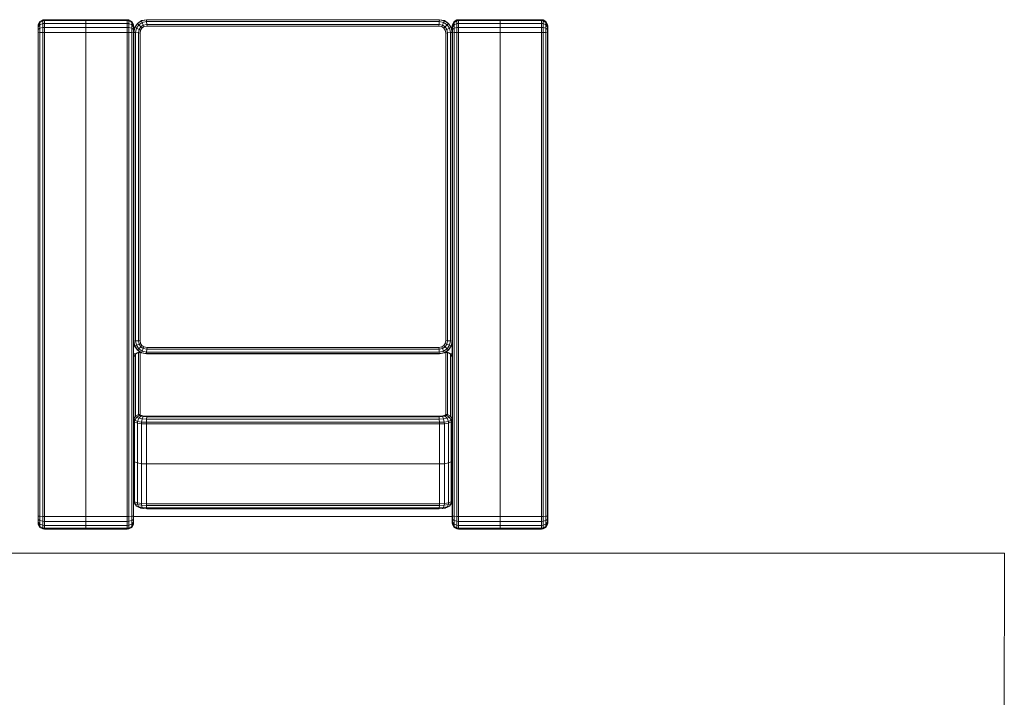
# Model space of a CAD drawing. Header units: millimetres. Extents: x 25471 to 48943, y 4737 to 38988.
# Tile 5 of 117: x 28505 to 30050, y 29290 to 30354. Entities that reach past the tile are written whole.
import ezdxf

# ---------------------------------------------------------------- set-up
doc = ezdxf.new("R2010")
doc.units = ezdxf.units.MM
for name, color, linetype, lineweight in [('A-GENM-____-MCUT', 13, 'Continuous', 50), ('A-GENM-____-OTLN', 13, 'Continuous', 20), ('I-FURN-____-OTLN', 30, 'Continuous', 20)]:
    doc.layers.add(name, color=color, linetype=linetype, lineweight=lineweight)

# ---------------------------------------------------------------- blocks, each defined once
blk = doc.blocks.new('Прямая форма - V line-609748-В_Этаж 01_Водопровод')
at = {"layer": 'I-FURN-____-OTLN', "color": 9}
for p, q in [((-1397.1, 697.1), (-1399.7, 692.6)), ((-1395.7, 697.1), (-1398.2, 692.6)), ((-1392.6, 699.7), (-1397.1, 697.1)), ((-1395.7, 697.1), (-1397.1, 697.1)), ((-1391.5, 699.7), (-1395.7, 697.1)), ((-1392, 697.1), (-1395.7, 697.1)), ((-1392, 697.1), (-1393.9, 692.6)), ((-1390, 700), (-1392.6, 699.7)), ((-1390, 700), (-1392.6, 699.7)), ((-1391.5, 699.7), (-1392.6, 699.7)), ((-1388.8, 699.7), (-1392, 697.1)), ((-1386.5, 697.1), (-1392, 697.1)), ((-1389.1, 700), (-1391.5, 699.7)), ((-1389.1, 700), (-1391.5, 699.7)), ((-1388.8, 699.7), (-1391.5, 699.7)), ((-1389.1, 700), (-1390, 700)), ((-1390, 700), (-1389.1, 700)), ((-1386.9, 700), (-1389.1, 700)), ((-1389.1, 700), (-1386.9, 700)), ((-1386.9, 700), (-1388.8, 699.7)), ((-1384.8, 699.7), (-1388.8, 699.7)), ((-1386.5, 697.1), (-1387.5, 692.6)), ((-1383.8, 700), (-1386.9, 700)), ((-1386.9, 700), (-1383.8, 700)), ((-1384.8, 699.7), (-1386.5, 697.1)), ((-1379.7, 697.1), (-1386.5, 697.1)), ((-1383.8, 700), (-1384.8, 699.7)), ((-1379.3, 699.7), (-1384.8, 699.7)), ((-1379, 700), (-1383.8, 700)), ((-1379.7, 697.1), (-1380, 692.6)), ((-1379.3, 699.7), (-1379.7, 697.1)), ((-620.3, 697.1), (-1379.7, 697.1)), ((-1379, 700), (-1379.3, 699.7)), ((-620.7, 699.7), (-1379.3, 699.7)), ((-621, 700), (-1379, 700)), ((-616.2, 700), (-621, 700)), ((-621, 700), (-620.7, 699.7)), ((-615.2, 699.7), (-620.7, 699.7)), ((-620.7, 699.7), (-620.3, 697.1)), ((-613.5, 697.1), (-620.3, 697.1)), ((-620.3, 697.1), (-620, 692.6)), ((-616.2, 700), (-613.1, 700)), ((-613.1, 700), (-616.2, 700)), ((-616.2, 700), (-615.2, 699.7)), ((-611.2, 699.7), (-615.2, 699.7)), ((-615.2, 699.7), (-613.5, 697.1)), ((-608, 697.1), (-613.5, 697.1)), ((-613.5, 697.1), (-612.5, 692.6)), ((-613.1, 700), (-610.9, 700)), ((-610.9, 700), (-613.1, 700)), ((-613.1, 700), (-611.2, 699.7)), ((-608.5, 699.7), (-611.2, 699.7)), ((-611.2, 699.7), (-608, 697.1)), ((-610.9, 700), (-608.5, 699.7)), ((-610.9, 700), (-610, 700)), ((-610, 700), (-610.9, 700)), ((-610.9, 700), (-608.5, 699.7)), ((-610, 700), (-607.4, 699.7)), ((-610, 700), (-607.4, 699.7)), ((-607.4, 699.7), (-608.5, 699.7)), ((-608.5, 699.7), (-604.3, 697.1)), ((-604.3, 697.1), (-608, 697.1)), ((-608, 697.1), (-606.1, 692.6)), ((-607.4, 699.7), (-602.9, 697.1)), ((-602.9, 697.1), (-604.3, 697.1)), ((-604.3, 697.1), (-601.8, 692.6)), ((-602.9, 697.1), (-600.3, 692.6)), ((-1399.7, 692.6), (-1400, 690)), ((-1398.5, 690), (-1400, 690)), ((-1400, 690), (-1400, 625)), ((-1398.2, 692.6), (-1399.7, 692.6)), ((-1398.2, 692.6), (-1398.5, 690)), ((-1394.1, 690), (-1398.5, 690)), ((-1398.5, 690), (-1398.5, 625)), ((-1393.9, 692.6), (-1398.2, 692.6)), ((-1393.9, 692.6), (-1394.1, 690)), ((-1387.7, 690), (-1394.1, 690)), ((-1394.1, 690), (-1394.1, 625)), ((-1387.5, 692.6), (-1393.9, 692.6)), ((-1387.5, 692.6), (-1387.7, 690)), ((-1380, 690), (-1387.7, 690)), ((-1387.7, 690), (-1387.7, 625)), ((-1380, 692.6), (-1387.5, 692.6)), ((-620, 692.6), (-1380, 692.6)), ((-1380, 692.6), (-1380, 690)), ((-620, 690), (-1380, 690)), ((-1380, 690), (-1380, 625)), ((-612.5, 692.6), (-620, 692.6)), ((-620, 692.6), (-620, 690)), ((-612.3, 690), (-620, 690)), ((-620, 690), (-620, 625)), ((-606.1, 692.6), (-612.5, 692.6)), ((-612.5, 692.6), (-612.3, 690)), ((-605.9, 690), (-612.3, 690)), ((-612.3, 690), (-612.3, 625)), ((-601.8, 692.6), (-606.1, 692.6)), ((-606.1, 692.6), (-605.9, 690)), ((-601.5, 690), (-605.9, 690)), ((-605.9, 690), (-605.9, 625)), ((-600.3, 692.6), (-601.8, 692.6)), ((-601.8, 692.6), (-601.5, 690)), ((-600, 690), (-601.5, 690)), ((-601.5, 690), (-601.5, 625)), ((-600.3, 692.6), (-600, 690)), ((-600, 690), (-600, 625)), ((-1400, 625), (-1398.5, 625)), ((-1400, 560), (-1400, 625)), ((-1398.5, 625), (-1400, 625)), ((-1398.5, 625), (-1394.1, 625)), ((-1398.5, 560), (-1398.5, 625)), ((-1394.1, 625), (-1398.5, 625)), ((-1394.1, 625), (-1387.7, 625)), ((-1394.1, 560), (-1394.1, 625)), ((-1387.7, 625), (-1394.1, 625)), ((-1387.7, 625), (-1380, 625)), ((-1387.7, 560), (-1387.7, 625)), ((-1380, 625), (-1387.7, 625)), ((-1380, 625), (-620, 625)), ((-1380, 560), (-1380, 625)), ((-620, 625), (-1380, 625)), ((-620, 625), (-612.3, 625)), ((-620, 560), (-620, 625)), ((-612.3, 625), (-620, 625)), ((-612.3, 625), (-605.9, 625)), ((-612.3, 560), (-612.3, 625)), ((-605.9, 625), (-612.3, 625)), ((-605.9, 625), (-601.5, 625)), ((-605.9, 560), (-605.9, 625)), ((-601.5, 625), (-605.9, 625)), ((-601.5, 625), (-600, 625)), ((-601.5, 560), (-601.5, 625)), ((-600, 625), (-601.5, 625)), ((-600, 560), (-600, 625)), ((-1400, 560), (-1398.5, 560)), ((-1399.7, 557.4), (-1400, 560)), ((-1399.7, 557.4), (-1398.2, 557.4)), ((-1397.1, 552.9), (-1399.7, 557.4)), ((-1398.5, 560), (-1394.1, 560)), ((-1398.2, 557.4), (-1398.5, 560)), ((-1398.2, 557.4), (-1393.9, 557.4)), ((-1395.7, 552.9), (-1398.2, 557.4)), ((-1394.1, 560), (-1387.7, 560)), ((-1393.9, 557.4), (-1394.1, 560)), ((-1393.9, 557.4), (-1387.5, 557.4)), ((-1392, 552.9), (-1393.9, 557.4)), ((-1387.7, 560), (-1380, 560)), ((-1387.5, 557.4), (-1387.7, 560)), ((-1387.5, 557.4), (-1380, 557.4)), ((-1386.5, 552.9), (-1387.5, 557.4)), ((-1380, 560), (-620, 560)), ((-1380, 557.4), (-1380, 560)), ((-1380, 557.4), (-620, 557.4)), ((-1379.7, 552.9), (-1380, 557.4)), ((-620.3, 552.9), (-620, 557.4)), ((-620, 560), (-612.3, 560)), ((-620, 557.4), (-620, 560)), ((-620, 557.4), (-612.5, 557.4)), ((-613.5, 552.9), (-612.5, 557.4)), ((-612.5, 557.4), (-612.3, 560)), ((-612.5, 557.4), (-606.1, 557.4)), ((-612.3, 560), (-605.9, 560)), ((-608, 552.9), (-606.1, 557.4)), ((-606.1, 557.4), (-605.9, 560)), ((-606.1, 557.4), (-601.8, 557.4)), ((-605.9, 560), (-601.5, 560)), ((-604.3, 552.9), (-601.8, 557.4)), ((-602.9, 552.9), (-600.3, 557.4)), ((-601.8, 557.4), (-601.5, 560)), ((-601.8, 557.4), (-600.3, 557.4)), ((-601.5, 560), (-600, 560)), ((-600.3, 557.4), (-600, 560)), ((-1397.1, 552.9), (-1395.7, 552.9)), ((-1392.6, 550.3), (-1397.1, 552.9)), ((-1395.7, 552.9), (-1392, 552.9)), ((-1391.5, 550.3), (-1395.7, 552.9)), ((-1392.6, 550.3), (-1391.5, 550.3)), ((-1390, 550), (-1392.6, 550.3)), ((-1390, 550), (-1392.6, 550.3)), ((-1392, 552.9), (-1386.5, 552.9)), ((-1388.8, 550.3), (-1392, 552.9)), ((-1391.5, 550.3), (-1388.8, 550.3)), ((-1389.1, 550), (-1391.5, 550.3)), ((-1389.1, 550), (-1391.5, 550.3)), ((-1389.1, 550), (-1390, 550)), ((-1390, 550), (-1389.1, 550)), ((-1386.9, 550), (-1389.1, 550)), ((-1389.1, 550), (-1386.9, 550)), ((-1388.8, 550.3), (-1384.8, 550.3)), ((-1386.9, 550), (-1388.8, 550.3)), ((-1383.8, 550), (-1386.9, 550)), ((-1386.9, 550), (-1383.8, 550)), ((-1386.5, 552.9), (-1379.7, 552.9)), ((-1384.8, 550.3), (-1386.5, 552.9)), ((-1384.8, 550.3), (-1379.3, 550.3)), ((-1383.8, 550), (-1384.8, 550.3)), ((-1383.8, 550), (-1379, 550)), ((-1380, 50), (-1380, 550)), ((-1379.7, 552.9), (-620.3, 552.9)), ((-1379.3, 550.3), (-1379.7, 552.9)), ((-1379.3, 550.3), (-620.7, 550.3)), ((-1379, 550), (-1379.3, 550.3)), ((-1379, 550), (-1355.2, 550)), ((-1366.8, 538.8), (-1365.1, 542)), ((-1365.7, 541.5), (-1366.8, 538.8)), ((-1365.1, 542), (-1366.1, 536.5)), ((-1365.7, 541.5), (-1363.7, 545.7)), ((-1365.7, 540.8), (-1365.7, 541.5)), ((-1363.7, 545.7), (-1365.1, 542)), ((-1365.1, 542), (-1361.3, 543.9)), ((-1363.7, 545.7), (-1359.6, 548.2)), ((-1361.9, 547.1), (-1363.7, 545.7)), ((-1361.3, 543.9), (-1362.4, 537.5)), ((-1361.9, 547.1), (-1357.7, 549.7)), ((-1359.6, 548.2), (-1361.3, 543.9)), ((-1361.3, 543.9), (-1358.8, 544.1)), ((-1358.8, 544.1), (-1359.9, 537.7)), ((-1357.7, 549.7), (-1359.6, 548.2)), ((-1359.6, 548.2), (-1357.1, 548.5)), ((-1357.1, 548.5), (-1358.8, 544.1)), ((-1358.8, 544.1), (-1296, 544.1)), ((-1357.7, 549.7), (-1355.2, 550)), ((-1355.2, 550), (-1357.1, 548.5)), ((-1357.1, 548.5), (-1294.4, 548.5)), ((-1355.2, 550), (-1292.4, 550)), ((-1297.2, 537.7), (-1296, 544.1)), ((-1296, 544.1), (-1297.2, 537.7)), ((-1296, 544.1), (-1294.4, 548.5)), ((-1294.4, 548.5), (-1296, 544.1)), ((-1233.3, 544.1), (-1296, 544.1)), ((-1294.4, 548.5), (-1292.4, 550)), ((-1292.4, 550), (-1294.4, 548.5)), ((-1231.6, 548.5), (-1294.4, 548.5)), ((-1229.6, 550), (-1292.4, 550)), ((-1234.4, 537.7), (-1233.3, 544.1)), ((-1233.3, 544.1), (-1231.6, 548.5)), ((-1230.7, 543.9), (-1233.3, 544.1)), ((-1231.8, 537.5), (-1230.7, 543.9)), ((-1231.6, 548.5), (-1229.6, 550)), ((-1229, 548.2), (-1231.6, 548.5)), ((-1230.7, 543.9), (-1229, 548.2)), ((-1225.9, 542), (-1230.7, 543.9)), ((-1229.6, 550), (-1178, 550)), ((-1227.1, 549.7), (-1229.6, 550)), ((-1229, 548.2), (-1227.1, 549.7)), ((-1224.4, 545.7), (-1229, 548.2)), ((-1227.1, 549.7), (-1129.4, 549.7)), ((-1222.7, 547.1), (-1227.1, 549.7)), ((-1226.8, 536.5), (-1225.9, 542)), ((-1225.9, 542), (-1224.4, 545.7)), ((-1222.5, 538.8), (-1225.9, 542)), ((-1224.4, 545.7), (-1222.7, 547.1)), ((-1221.5, 541.5), (-1224.4, 545.7)), ((-1222.7, 547.1), (-1125.1, 547.1)), ((-1220.1, 542.6), (-1222.7, 547.1)), ((-1222.5, 538.8), (-1221.5, 541.5)), ((-1221.5, 541.5), (-1220.1, 542.6)), ((-1220.9, 539.1), (-1221.5, 541.5)), ((-1220.1, 542.6), (-1122.7, 542.6)), ((-1219.7, 540), (-1220.1, 542.6)), ((-1178, 550), (-621, 550)), ((-1129.4, 549.7), (-1131.9, 550)), ((-1125.1, 547.1), (-1129.4, 549.7)), ((-1125.1, 547.1), (-1123.4, 545.7)), ((-1122.7, 542.6), (-1125.1, 547.1)), ((-1124.7, 550), (-1124.7, 546.8)), ((-1121.3, 541.5), (-1123.4, 545.7)), ((-1123.2, 537.7), (-1118.9, 544.1)), ((-1122.9, 537.5), (-1118.6, 543.9)), ((-1122.7, 542.6), (-1121.3, 541.5)), ((-1122.5, 540), (-1122.7, 542.6)), ((-1121.3, 541.5), (-1121.1, 540.9)), ((-1121.3, 540.5), (-1121.3, 541.5)), ((-1120.5, 536.5), (-1116.8, 542)), ((-1118.9, 544.1), (-1112.4, 548.5)), ((-1118.6, 543.9), (-1118.9, 544.1)), ((-1118.6, 543.9), (-1112.3, 548.2)), ((-1116.8, 542), (-1118.6, 543.9)), ((-1116.8, 542), (-1111.2, 545.7)), ((-1113.5, 538.8), (-1116.8, 542)), ((-1113.5, 538.8), (-1109.5, 541.5)), ((-1112.4, 548.5), (-1104.7, 550)), ((-1112.3, 548.2), (-1112.4, 548.5)), ((-1112.3, 548.2), (-1104.7, 549.7)), ((-1111.2, 545.7), (-1112.3, 548.2)), ((-1111.2, 545.7), (-1104.4, 547.1)), ((-1109.5, 541.5), (-1111.2, 545.7)), ((-1109.5, 541.5), (-1104, 542.6)), ((-1108.5, 539.1), (-1109.5, 541.5)), ((-1104.7, 549.7), (-1104.7, 550)), ((-1104.7, 549.7), (-620, 549.7)), ((-1104.4, 547.1), (-1104.7, 549.7)), ((-1104.4, 547.1), (-620.3, 547.1)), ((-1104, 542.6), (-1104.4, 547.1)), ((-1104, 542.6), (-620.7, 542.6)), ((-1103.8, 540), (-1104, 542.6)), ((-621, 550), (-620.7, 550.3)), ((-621, 550), (-616.2, 550)), ((-621, 540), (-620.7, 542.6)), ((-620.7, 550.3), (-620.3, 552.9)), ((-620.7, 550.3), (-615.2, 550.3)), ((-620.7, 542.6), (-620.3, 547.1)), ((-620.7, 542.6), (-615.2, 541.5)), ((-620.3, 552.9), (-613.5, 552.9)), ((-620.3, 547.1), (-620, 549.7)), ((-620.3, 547.1), (-613.5, 545.7)), ((-620, 550), (-612.3, 548.5)), ((-620, 549.7), (-620, 550)), ((-620, 549.7), (-612.5, 548.2)), ((-616.2, 550), (-615.2, 550.3)), ((-616.2, 550), (-613.1, 550)), ((-613.1, 550), (-616.2, 550)), ((-616.2, 539.1), (-615.2, 541.5)), ((-615.2, 550.3), (-613.5, 552.9)), ((-615.2, 550.3), (-611.2, 550.3)), ((-615.2, 541.5), (-613.5, 545.7)), ((-615.2, 541.5), (-611.2, 538.8)), ((-613.5, 552.9), (-608, 552.9)), ((-613.5, 545.7), (-612.5, 548.2)), ((-613.5, 545.7), (-608, 542)), ((-613.1, 550), (-611.2, 550.3)), ((-613.1, 550), (-610.9, 550)), ((-610.9, 550), (-613.1, 550)), ((-612.5, 548.2), (-612.3, 548.5)), ((-612.5, 548.2), (-606.1, 543.9)), ((-612.3, 548.5), (-605.9, 544.1)), ((-611.2, 550.3), (-608, 552.9)), ((-611.2, 550.3), (-608.5, 550.3)), ((-611.2, 538.8), (-608, 542)), ((-610.9, 550), (-608.5, 550.3)), ((-610.9, 550), (-608.5, 550.3)), ((-610.9, 550), (-610, 550)), ((-610, 550), (-610.9, 550)), ((-610, 550), (-607.4, 550.3)), ((-610, 550), (-607.4, 550.3)), ((-608.5, 550.3), (-604.3, 552.9)), ((-608.5, 550.3), (-607.4, 550.3)), ((-608, 552.9), (-604.3, 552.9)), ((-608, 542), (-606.1, 543.9)), ((-608, 542), (-604.3, 536.5)), ((-607.4, 550.3), (-602.9, 552.9)), ((-606.1, 543.9), (-605.9, 544.1)), ((-606.1, 543.9), (-601.8, 537.5)), ((-605.9, 544.1), (-601.5, 537.7)), ((-604.3, 552.9), (-602.9, 552.9)), ((-1367.5, 534.8), (-1367.8, 529.3)), ((-1367.8, 529.3), (-1366.4, 529.7)), ((-1367.8, 529.3), (-1367.8, 70.7)), ((-1366.8, 538.8), (-1367.5, 534.8)), ((-1367.5, 534.8), (-1366.1, 536.5)), ((-1366.1, 536.5), (-1366.4, 529.7)), ((-1366.4, 529.7), (-1362.8, 530)), ((-1366.4, 529.7), (-1366.4, 70.3)), ((-1366.1, 536.5), (-1362.4, 537.5)), ((-1362.4, 537.5), (-1362.8, 530)), ((-1362.8, 530), (-1360.3, 530)), ((-1362.8, 530), (-1362.8, 70)), ((-1362.4, 537.5), (-1359.9, 537.7)), ((-1359.9, 537.7), (-1360.3, 530)), ((-1360.3, 530), (-1297.6, 530)), ((-1360.3, 530), (-1360.3, 70)), ((-1359.9, 537.7), (-1297.2, 537.7)), ((-1297.6, 530), (-1297.2, 537.7)), ((-1297.2, 537.7), (-1297.6, 530)), ((-1297.6, 70), (-1297.6, 530)), ((-1234.8, 530), (-1297.6, 530)), ((-1297.6, 530), (-1297.6, 70)), ((-1234.4, 537.7), (-1297.2, 537.7)), ((-1234.8, 530), (-1234.4, 537.7)), ((-1234.8, 70), (-1234.8, 530)), ((-1232.2, 530), (-1234.8, 530)), ((-1231.8, 537.5), (-1234.4, 537.7)), ((-1232.2, 530), (-1231.8, 537.5)), ((-1232.2, 70), (-1232.2, 530)), ((-1227.2, 529.7), (-1232.2, 530)), ((-1226.8, 536.5), (-1231.8, 537.5)), ((-1227.2, 529.7), (-1226.8, 536.5)), ((-1227.2, 70.3), (-1227.2, 529.7)), ((-1223.5, 529.3), (-1227.2, 529.7)), ((-1223.2, 534.8), (-1226.8, 536.5)), ((-1223.5, 529.3), (-1223.2, 534.8)), ((-1223.5, 70.7), (-1223.5, 529.3)), ((-1222.5, 529), (-1223.5, 529.3)), ((-1223.2, 534.8), (-1222.5, 538.8)), ((-1222.3, 533.8), (-1223.2, 534.8)), ((-1221.7, 536.9), (-1222.5, 538.8)), ((-1222.5, 529), (-1222.3, 533.8)), ((-1222.5, 71), (-1222.5, 529)), ((-1222.3, 533.8), (-1221.7, 536.9)), ((-1221.7, 536.9), (-1220.9, 539.1)), ((-1220.9, 539.1), (-1219.7, 540)), ((-1219.7, 540), (-1122.5, 540)), ((-1124.7, 530), (-1123.2, 537.7)), ((-1124.7, 70), (-1124.7, 530)), ((-1124.4, 530), (-1124.7, 530)), ((-1124.4, 530), (-1122.9, 537.5)), ((-1124.4, 70), (-1124.4, 530)), ((-1121.8, 529.7), (-1124.4, 530)), ((-1122.9, 537.5), (-1123.2, 537.7)), ((-1120.5, 536.5), (-1122.9, 537.5)), ((-1121.8, 529.7), (-1120.5, 536.5)), ((-1121.8, 70.3), (-1121.8, 529.7)), ((-1117.3, 529.3), (-1121.8, 529.7)), ((-1116.2, 534.8), (-1120.5, 536.5)), ((-1117.3, 529.3), (-1116.2, 534.8)), ((-1117.3, 70.7), (-1117.3, 529.3)), ((-1114.7, 529), (-1117.3, 529.3)), ((-1116.2, 534.8), (-1113.5, 538.8)), ((-1113.8, 533.8), (-1116.2, 534.8)), ((-1114.7, 529), (-1113.8, 533.8)), ((-1114.7, 71), (-1114.7, 529)), ((-1113.8, 533.8), (-1111.7, 536.9)), ((-1111.7, 536.9), (-1113.5, 538.8)), ((-1111.7, 536.9), (-1108.5, 539.1)), ((-1108.5, 539.1), (-1103.8, 540)), ((-1103.8, 540), (-621, 540)), ((-621, 540), (-616.2, 539.1)), ((-616.2, 539.1), (-613.1, 536.9)), ((-613.1, 536.9), (-611.2, 538.8)), ((-613.1, 536.9), (-610.9, 533.8)), ((-611.2, 538.8), (-608.5, 534.8)), ((-610.9, 533.8), (-608.5, 534.8)), ((-610.9, 533.8), (-610, 529)), ((-610, 529), (-607.4, 529.3)), ((-610, 529), (-610, 71)), ((-608.5, 534.8), (-604.3, 536.5)), ((-608.5, 534.8), (-607.4, 529.3)), ((-607.4, 529.3), (-602.9, 529.7)), ((-607.4, 529.3), (-607.4, 70.7)), ((-604.3, 536.5), (-601.8, 537.5)), ((-604.3, 536.5), (-602.9, 529.7)), ((-602.9, 529.7), (-600.3, 530)), ((-602.9, 529.7), (-602.9, 70.3)), ((-601.8, 537.5), (-601.5, 537.7)), ((-601.8, 537.5), (-600.3, 530)), ((-601.5, 537.7), (-600, 530)), ((-600.3, 530), (-600, 530)), ((-600.3, 530), (-600.3, 70)), ((-600, 530), (-600, 70)), ((-1367.8, 70.7), (-1366.4, 70.3)), ((-1367.8, 70.7), (-1367.5, 65.2)), ((-1367.5, 65.2), (-1366.1, 63.5)), ((-1367.5, 65.2), (-1366.8, 61.2)), ((-1366.4, 70.3), (-1362.8, 70)), ((-1366.4, 70.3), (-1366.1, 63.5)), ((-1366.1, 63.5), (-1362.4, 62.5)), ((-1366.1, 63.5), (-1365.1, 58)), ((-1362.8, 70), (-1360.3, 70)), ((-1362.8, 70), (-1362.4, 62.5)), ((-1362.4, 62.5), (-1359.9, 62.3)), ((-1362.4, 62.5), (-1361.3, 56.1)), ((-1360.3, 70), (-1297.6, 70)), ((-1360.3, 70), (-1359.9, 62.3)), ((-1359.9, 62.3), (-1297.2, 62.3)), ((-1359.9, 62.3), (-1358.8, 55.9)), ((-1297.2, 62.3), (-1297.6, 70)), ((-1234.8, 70), (-1297.6, 70)), ((-1297.6, 70), (-1297.2, 62.3)), ((-1296, 55.9), (-1297.2, 62.3)), ((-1234.4, 62.3), (-1297.2, 62.3)), ((-1297.2, 62.3), (-1296, 55.9)), ((-1234.4, 62.3), (-1234.8, 70)), ((-1232.2, 70), (-1234.8, 70)), ((-1231.8, 62.5), (-1234.4, 62.3)), ((-1233.3, 55.9), (-1234.4, 62.3)), ((-1227.2, 70.3), (-1232.2, 70)), ((-1231.8, 62.5), (-1232.2, 70)), ((-1226.8, 63.5), (-1231.8, 62.5)), ((-1230.7, 56.1), (-1231.8, 62.5)), ((-1223.5, 70.7), (-1227.2, 70.3)), ((-1226.8, 63.5), (-1227.2, 70.3)), ((-1223.2, 65.2), (-1226.8, 63.5)), ((-1225.9, 58), (-1226.8, 63.5)), ((-1222.5, 71), (-1223.5, 70.7)), ((-1223.2, 65.2), (-1223.5, 70.7)), ((-1222.3, 66.2), (-1223.2, 65.2)), ((-1222.5, 61.2), (-1223.2, 65.2)), ((-1222.3, 66.2), (-1222.5, 71)), ((-1221.7, 63.1), (-1222.5, 61.2)), ((-1221.7, 63.1), (-1222.3, 66.2)), ((-1220.9, 60.9), (-1221.7, 63.1)), ((-1123.2, 62.3), (-1124.7, 70)), ((-1124.4, 70), (-1124.7, 70)), ((-1121.8, 70.3), (-1124.4, 70)), ((-1122.9, 62.5), (-1124.4, 70)), ((-1122.9, 62.5), (-1123.2, 62.3)), ((-1118.9, 55.9), (-1123.2, 62.3)), ((-1120.5, 63.5), (-1122.9, 62.5)), ((-1118.6, 56.1), (-1122.9, 62.5)), ((-1117.3, 70.7), (-1121.8, 70.3)), ((-1120.5, 63.5), (-1121.8, 70.3)), ((-1116.2, 65.2), (-1120.5, 63.5)), ((-1116.8, 58), (-1120.5, 63.5)), ((-1114.7, 71), (-1117.3, 70.7)), ((-1116.2, 65.2), (-1117.3, 70.7)), ((-1113.8, 66.2), (-1116.2, 65.2)), ((-1113.5, 61.2), (-1116.2, 65.2)), ((-1113.8, 66.2), (-1114.7, 71)), ((-1111.7, 63.1), (-1113.8, 66.2)), ((-1111.7, 63.1), (-1113.5, 61.2)), ((-1108.5, 60.9), (-1111.7, 63.1)), ((-613.1, 63.1), (-616.2, 60.9)), ((-610.9, 66.2), (-613.1, 63.1)), ((-613.1, 63.1), (-611.2, 61.2)), ((-608.5, 65.2), (-611.2, 61.2)), ((-610, 71), (-610.9, 66.2)), ((-610.9, 66.2), (-608.5, 65.2)), ((-610, 71), (-607.4, 70.7)), ((-607.4, 70.7), (-608.5, 65.2)), ((-608.5, 65.2), (-604.3, 63.5)), ((-604.3, 63.5), (-608, 58)), ((-607.4, 70.7), (-602.9, 70.3)), ((-601.8, 62.5), (-606.1, 56.1)), ((-601.5, 62.3), (-605.9, 55.9)), ((-602.9, 70.3), (-604.3, 63.5)), ((-604.3, 63.5), (-601.8, 62.5)), ((-602.9, 70.3), (-600.3, 70)), ((-600.3, 70), (-601.8, 62.5)), ((-601.8, 62.5), (-601.5, 62.3)), ((-600, 70), (-601.5, 62.3)), ((-600.3, 70), (-600, 70)), ((-1397.1, 47.1), (-1399.7, 42.6)), ((-1395.7, 47.1), (-1398.2, 42.6)), ((-1392.6, 49.7), (-1397.1, 47.1)), ((-1395.7, 47.1), (-1397.1, 47.1)), ((-1391.5, 49.7), (-1395.7, 47.1)), ((-1392, 47.1), (-1395.7, 47.1)), ((-1392, 47.1), (-1393.9, 42.6)), ((-1390, 50), (-1392.6, 49.7)), ((-1390, 50), (-1392.6, 49.7)), ((-1391.5, 49.7), (-1392.6, 49.7)), ((-1388.8, 49.7), (-1392, 47.1)), ((-1386.5, 47.1), (-1392, 47.1)), ((-1389.1, 50), (-1391.5, 49.7)), ((-1389.1, 50), (-1391.5, 49.7)), ((-1388.8, 49.7), (-1391.5, 49.7)), ((-1389.1, 50), (-1390, 50)), ((-1390, 50), (-1389.1, 50)), ((-1386.9, 50), (-1389.1, 50)), ((-1389.1, 50), (-1386.9, 50)), ((-1386.9, 50), (-1388.8, 49.7)), ((-1384.8, 49.7), (-1388.8, 49.7)), ((-1386.5, 47.1), (-1387.5, 42.6)), ((-1383.8, 50), (-1386.9, 50)), ((-1386.9, 50), (-1383.8, 50)), ((-1384.8, 49.7), (-1386.5, 47.1)), ((-1379.7, 47.1), (-1386.5, 47.1)), ((-1383.8, 50), (-1384.8, 49.7)), ((-1379.3, 49.7), (-1384.8, 49.7)), ((-1379, 50), (-1383.8, 50)), ((-1379.7, 47.1), (-1380, 42.6)), ((-1379.3, 49.7), (-1379.7, 47.1)), ((-620.3, 47.1), (-1379.7, 47.1)), ((-1379, 50), (-1379.3, 49.7)), ((-620.7, 49.7), (-1379.3, 49.7)), ((-1355.2, 50), (-1379, 50)), ((-1366.8, 61.2), (-1365.1, 58)), ((-1366.8, 61.2), (-1365.7, 58.5)), ((-1365.7, 58.5), (-1363.7, 54.3)), ((-1365.1, 58), (-1361.3, 56.1)), ((-1365.1, 58), (-1363.7, 54.3)), ((-1363.7, 54.3), (-1359.6, 51.8)), ((-1363.7, 54.3), (-1361.9, 52.9)), ((-1361.9, 52.9), (-1357.7, 50.3)), ((-1361.3, 56.1), (-1358.8, 55.9)), ((-1361.3, 56.1), (-1359.6, 51.8)), ((-1359.6, 51.8), (-1357.1, 51.5)), ((-1359.6, 51.8), (-1357.7, 50.3)), ((-1358.8, 55.9), (-1296, 55.9)), ((-1358.8, 55.9), (-1357.1, 51.5)), ((-1357.7, 50.3), (-1355.2, 50)), ((-1357.1, 51.5), (-1294.4, 51.5)), ((-1357.1, 51.5), (-1355.2, 50)), ((-1355.2, 50), (-1292.4, 50)), ((-1294.4, 51.5), (-1296, 55.9)), ((-1233.3, 55.9), (-1296, 55.9)), ((-1296, 55.9), (-1294.4, 51.5)), ((-1292.4, 50), (-1294.4, 51.5)), ((-1231.6, 51.5), (-1294.4, 51.5)), ((-1294.4, 51.5), (-1292.4, 50)), ((-1229.6, 50), (-1292.4, 50)), ((-1230.7, 56.1), (-1233.3, 55.9)), ((-1231.6, 51.5), (-1233.3, 55.9)), ((-1229, 51.8), (-1231.6, 51.5)), ((-1229.6, 50), (-1231.6, 51.5)), ((-1225.9, 58), (-1230.7, 56.1)), ((-1229, 51.8), (-1230.7, 56.1)), ((-1227.1, 50.3), (-1229.6, 50)), ((-1178, 50), (-1229.6, 50)), ((-1224.4, 54.3), (-1229, 51.8)), ((-1227.1, 50.3), (-1229, 51.8)), ((-1222.7, 52.9), (-1227.1, 50.3)), ((-1129.4, 50.3), (-1227.1, 50.3)), ((-1222.5, 61.2), (-1225.9, 58)), ((-1224.4, 54.3), (-1225.9, 58)), ((-1221.5, 58.5), (-1224.4, 54.3)), ((-1222.7, 52.9), (-1224.4, 54.3)), ((-1220.1, 57.4), (-1222.7, 52.9)), ((-1125.1, 52.9), (-1222.7, 52.9)), ((-1221.5, 58.5), (-1222.5, 61.2)), ((-1220.9, 60.9), (-1221.5, 58.5)), ((-1220.1, 57.4), (-1221.5, 58.5)), ((-1219.7, 60), (-1220.9, 60.9)), ((-1219.7, 60), (-1220.1, 57.4)), ((-1122.7, 57.4), (-1220.1, 57.4)), ((-1122.5, 60), (-1219.7, 60)), ((-621, 50), (-1178, 50)), ((-1131.9, 50), (-1129.4, 50.3)), ((-1129.4, 50.3), (-1125.1, 52.9)), ((-1125.1, 52.9), (-1122.7, 57.4)), ((-1123.4, 54.3), (-1125.1, 52.9)), ((-1124.7, 53.2), (-1124.7, 50)), ((-1121.3, 58.5), (-1123.4, 54.3)), ((-1122.7, 57.4), (-1122.5, 60)), ((-1121.3, 58.5), (-1122.7, 57.4)), ((-1121.3, 59.5), (-1121.3, 58.5)), ((-1121.1, 59.1), (-1121.3, 58.5)), ((-1118.6, 56.1), (-1118.9, 55.9)), ((-1112.4, 51.5), (-1118.9, 55.9)), ((-1116.8, 58), (-1118.6, 56.1)), ((-1112.3, 51.9), (-1118.6, 56.1)), ((-1113.5, 61.2), (-1116.8, 58)), ((-1111.2, 54.3), (-1116.8, 58)), ((-1109.5, 58.5), (-1113.5, 61.2)), ((-1112.3, 51.8), (-1112.4, 51.5)), ((-1104.7, 50), (-1112.4, 51.5)), ((-1111.2, 54.3), (-1112.3, 51.8)), ((-1104.7, 50.3), (-1112.3, 51.8)), ((-1109.5, 58.5), (-1111.2, 54.3)), ((-1104.4, 52.9), (-1111.2, 54.3)), ((-1108.5, 60.9), (-1109.5, 58.5)), ((-1104, 57.4), (-1109.5, 58.5)), ((-1103.8, 60), (-1108.5, 60.9)), ((-1104.4, 52.9), (-1104.7, 50.3)), ((-620, 50.3), (-1104.7, 50.3)), ((-1104.7, 50.3), (-1104.7, 50)), ((-1104, 57.4), (-1104.4, 52.9)), ((-620.3, 52.9), (-1104.4, 52.9)), ((-1103.8, 60), (-1104, 57.4)), ((-620.7, 57.4), (-1104, 57.4)), ((-621, 60), (-1103.8, 60)), ((-616.2, 60.9), (-621, 60)), ((-620.7, 57.4), (-621, 60)), ((-616.2, 50), (-621, 50)), ((-621, 50), (-620.7, 49.7)), ((-615.2, 58.5), (-620.7, 57.4)), ((-620.3, 52.9), (-620.7, 57.4)), ((-615.2, 49.7), (-620.7, 49.7)), ((-620.7, 49.7), (-620.3, 47.1)), ((-613.5, 54.3), (-620.3, 52.9)), ((-620, 50.3), (-620.3, 52.9)), ((-613.5, 47.1), (-620.3, 47.1)), ((-620.3, 47.1), (-620, 42.6)), ((-612.5, 51.8), (-620, 50.3)), ((-612.3, 51.5), (-620, 50)), ((-620, 50), (-620, 50.3)), ((-616.2, 60.9), (-615.2, 58.5)), ((-616.2, 50), (-613.1, 50)), ((-613.1, 50), (-616.2, 50)), ((-616.2, 50), (-615.2, 49.7)), ((-611.2, 61.2), (-615.2, 58.5)), ((-615.2, 58.5), (-613.5, 54.3)), ((-611.2, 49.7), (-615.2, 49.7)), ((-615.2, 49.7), (-613.5, 47.1)), ((-608, 58), (-613.5, 54.3)), ((-613.5, 54.3), (-612.5, 51.8)), ((-608, 47.1), (-613.5, 47.1)), ((-613.5, 47.1), (-612.5, 42.6)), ((-613.1, 50), (-610.9, 50)), ((-610.9, 50), (-613.1, 50)), ((-613.1, 50), (-611.2, 49.7)), ((-606.1, 56.1), (-612.5, 51.8)), ((-612.5, 51.8), (-612.3, 51.5)), ((-605.9, 55.9), (-612.3, 51.5)), ((-611.2, 61.2), (-608, 58)), ((-608.5, 49.7), (-611.2, 49.7)), ((-611.2, 49.7), (-608, 47.1)), ((-610.9, 50), (-608.5, 49.7)), ((-610.9, 50), (-610, 50)), ((-610, 50), (-610.9, 50)), ((-610.9, 50), (-608.5, 49.7)), ((-610, 50), (-607.4, 49.7)), ((-610, 50), (-607.4, 49.7)), ((-607.4, 49.7), (-608.5, 49.7)), ((-608.5, 49.7), (-604.3, 47.1)), ((-608, 58), (-606.1, 56.1)), ((-604.3, 47.1), (-608, 47.1)), ((-608, 47.1), (-606.1, 42.6)), ((-607.4, 49.7), (-602.9, 47.1)), ((-606.1, 56.1), (-605.9, 55.9)), ((-602.9, 47.1), (-604.3, 47.1)), ((-604.3, 47.1), (-601.8, 42.6)), ((-602.9, 47.1), (-600.3, 42.6)), ((-1399.7, 42.6), (-1400, 40)), ((-1398.5, 40), (-1400, 40)), ((-1400, 40), (-1400, -25)), ((-1398.2, 42.6), (-1399.7, 42.6)), ((-1398.2, 42.6), (-1398.5, 40)), ((-1394.1, 40), (-1398.5, 40)), ((-1398.5, 40), (-1398.5, -25)), ((-1393.9, 42.6), (-1398.2, 42.6)), ((-1393.9, 42.6), (-1394.1, 40)), ((-1387.7, 40), (-1394.1, 40)), ((-1394.1, 40), (-1394.1, -25)), ((-1387.5, 42.6), (-1393.9, 42.6)), ((-1387.5, 42.6), (-1387.7, 40)), ((-1380, 40), (-1387.7, 40)), ((-1387.7, 40), (-1387.7, -25)), ((-1380, 42.6), (-1387.5, 42.6)), ((-620, 42.6), (-1380, 42.6)), ((-1380, 42.6), (-1380, 40)), ((-620, 40), (-1380, 40)), ((-1380, 40), (-1380, -25)), ((-612.5, 42.6), (-620, 42.6)), ((-620, 42.6), (-620, 40)), ((-612.3, 40), (-620, 40)), ((-620, 40), (-620, -25)), ((-606.1, 42.6), (-612.5, 42.6)), ((-612.5, 42.6), (-612.3, 40)), ((-605.9, 40), (-612.3, 40)), ((-612.3, 40), (-612.3, -25)), ((-601.8, 42.6), (-606.1, 42.6)), ((-606.1, 42.6), (-605.9, 40)), ((-601.5, 40), (-605.9, 40)), ((-605.9, 40), (-605.9, -25)), ((-600.3, 42.6), (-601.8, 42.6)), ((-601.8, 42.6), (-601.5, 40)), ((-600, 40), (-601.5, 40)), ((-601.5, 40), (-601.5, -25)), ((-600.3, 42.6), (-600, 40)), ((-600, 40), (-600, -25)), ((-1398.5, -25), (-1400, -25)), ((-1400, -25), (-1398.5, -25)), ((-1400, -90), (-1400, -25)), ((-1394.1, -25), (-1398.5, -25)), ((-1398.5, -25), (-1394.1, -25)), ((-1398.5, -90), (-1398.5, -25)), ((-1387.7, -25), (-1394.1, -25)), ((-1394.1, -25), (-1387.7, -25)), ((-1394.1, -90), (-1394.1, -25)), ((-1380, -25), (-1387.7, -25)), ((-1387.7, -25), (-1380, -25)), ((-1387.7, -90), (-1387.7, -25)), ((-620, -25), (-1380, -25)), ((-1380, -25), (-620, -25)), ((-1380, -90), (-1380, -25)), ((-612.3, -25), (-620, -25)), ((-620, -25), (-612.3, -25)), ((-620, -90), (-620, -25)), ((-605.9, -25), (-612.3, -25)), ((-612.3, -25), (-605.9, -25)), ((-612.3, -90), (-612.3, -25)), ((-601.5, -25), (-605.9, -25)), ((-605.9, -25), (-601.5, -25)), ((-605.9, -90), (-605.9, -25)), ((-600, -25), (-601.5, -25)), ((-601.5, -25), (-600, -25)), ((-601.5, -90), (-601.5, -25)), ((-600, -90), (-600, -25)), ((-1400, -90), (-1398.5, -90)), ((-1399.7, -92.6), (-1400, -90)), ((-1399.7, -92.6), (-1398.2, -92.6)), ((-1397.1, -97.1), (-1399.7, -92.6)), ((-1398.5, -90), (-1394.1, -90)), ((-1398.2, -92.6), (-1398.5, -90)), ((-1398.2, -92.6), (-1393.9, -92.6)), ((-1395.7, -97.1), (-1398.2, -92.6)), ((-1394.1, -90), (-1387.7, -90)), ((-1393.9, -92.6), (-1394.1, -90)), ((-1393.9, -92.6), (-1387.5, -92.6)), ((-1392, -97.1), (-1393.9, -92.6)), ((-1387.7, -90), (-1380, -90)), ((-1387.5, -92.6), (-1387.7, -90)), ((-1387.5, -92.6), (-1380, -92.6)), ((-1386.5, -97.1), (-1387.5, -92.6)), ((-1380, -90), (-620, -90)), ((-1380, -92.6), (-1380, -90)), ((-1380, -92.6), (-620, -92.6)), ((-1379.7, -97.1), (-1380, -92.6)), ((-620.3, -97.1), (-620, -92.6)), ((-620, -90), (-612.3, -90)), ((-620, -92.6), (-620, -90)), ((-620, -92.6), (-612.5, -92.6)), ((-613.5, -97.1), (-612.5, -92.6)), ((-612.5, -92.6), (-612.3, -90)), ((-612.5, -92.6), (-606.1, -92.6)), ((-612.3, -90), (-605.9, -90)), ((-608, -97.1), (-606.1, -92.6)), ((-606.1, -92.6), (-605.9, -90)), ((-606.1, -92.6), (-601.8, -92.6)), ((-605.9, -90), (-601.5, -90)), ((-604.3, -97.1), (-601.8, -92.6)), ((-602.9, -97.1), (-600.3, -92.6)), ((-601.8, -92.6), (-601.5, -90)), ((-601.8, -92.6), (-600.3, -92.6)), ((-601.5, -90), (-600, -90)), ((-600.3, -92.6), (-600, -90)), ((-1397.1, -97.1), (-1395.7, -97.1)), ((-1392.6, -99.7), (-1397.1, -97.1)), ((-1395.7, -97.1), (-1392, -97.1)), ((-1391.5, -99.7), (-1395.7, -97.1)), ((-1392.6, -99.7), (-1391.5, -99.7)), ((-1390, -100), (-1392.6, -99.7)), ((-1390, -100), (-1392.6, -99.7)), ((-1392, -97.1), (-1386.5, -97.1)), ((-1388.8, -99.7), (-1392, -97.1)), ((-1391.5, -99.7), (-1388.8, -99.7)), ((-1389.1, -100), (-1391.5, -99.7)), ((-1389.1, -100), (-1391.5, -99.7)), ((-1389.1, -100), (-1390, -100)), ((-1390, -100), (-1389.1, -100)), ((-1386.9, -100), (-1389.1, -100)), ((-1389.1, -100), (-1386.9, -100)), ((-1388.8, -99.7), (-1384.8, -99.7)), ((-1386.9, -100), (-1388.8, -99.7)), ((-1383.8, -100), (-1386.9, -100)), ((-1386.9, -100), (-1383.8, -100)), ((-1386.5, -97.1), (-1379.7, -97.1)), ((-1384.8, -99.7), (-1386.5, -97.1)), ((-1384.8, -99.7), (-1379.3, -99.7)), ((-1383.8, -100), (-1384.8, -99.7)), ((-1383.8, -100), (-1379, -100)), ((-1379.7, -97.1), (-620.3, -97.1)), ((-1379.3, -99.7), (-1379.7, -97.1)), ((-1379.3, -99.7), (-620.7, -99.7)), ((-1379, -100), (-1379.3, -99.7)), ((-1379, -100), (-621, -100)), ((-621, -100), (-620.7, -99.7)), ((-621, -100), (-616.2, -100)), ((-620.7, -99.7), (-620.3, -97.1)), ((-620.7, -99.7), (-615.2, -99.7)), ((-620.3, -97.1), (-613.5, -97.1)), ((-616.2, -100), (-615.2, -99.7)), ((-616.2, -100), (-613.1, -100)), ((-613.1, -100), (-616.2, -100)), ((-615.2, -99.7), (-613.5, -97.1)), ((-615.2, -99.7), (-611.2, -99.7)), ((-613.5, -97.1), (-608, -97.1)), ((-613.1, -100), (-611.2, -99.7)), ((-613.1, -100), (-610.9, -100)), ((-610.9, -100), (-613.1, -100)), ((-611.2, -99.7), (-608, -97.1)), ((-611.2, -99.7), (-608.5, -99.7)), ((-610.9, -100), (-608.5, -99.7)), ((-610.9, -100), (-608.5, -99.7)), ((-610.9, -100), (-610, -100)), ((-610, -100), (-610.9, -100)), ((-610, -100), (-607.4, -99.7)), ((-610, -100), (-607.4, -99.7)), ((-608.5, -99.7), (-604.3, -97.1)), ((-608.5, -99.7), (-607.4, -99.7)), ((-608, -97.1), (-604.3, -97.1)), ((-607.4, -99.7), (-602.9, -97.1)), ((-604.3, -97.1), (-602.9, -97.1))]:
    blk.add_line(p, q, dxfattribs=at)
blk = doc.blocks.new('Прямая форма - FU - 056-609749-В_Этаж 01_Водопровод')
blk.add_blockref('Прямая форма - V line-609748-В_Этаж 01_Водопровод', (0, 0))
blk = doc.blocks.new('Family - OP - 004-609792-В_Этаж 01_Водопровод')
at = {"layer": 'A-GENM-____-MCUT', "lineweight": 9}
for p, q in [((30050, 29516.1), (27424.9, 29516.1)), ((30049.9, 28315.4), (30050, 29516.1))]:
    blk.add_line(p, q, dxfattribs=at)
blk = doc.blocks.new('V line_ifc_RVT-1-В_Этаж 01_Водопровод')
at = {"layer": 'A-GENM-____-OTLN', "color": 9, "lineweight": 20}
blk.add_blockref('Family - OP - 004-609792-В_Этаж 01_Водопровод', (0, 0), dxfattribs=at)
at = {"layer": 'I-FURN-____-OTLN', "color": 9, "lineweight": 20, "rotation": 90}
blk.add_blockref('Прямая форма - FU - 056-609749-В_Этаж 01_Водопровод', (29233.6, 30953.5), dxfattribs=at)

msp = doc.modelspace()

# ---------------------------------------------------------------- block references
at = {"lineweight": 9}
msp.add_blockref('V line_ifc_RVT-1-В_Этаж 01_Водопровод', (0, 0), dxfattribs=at)

doc.saveas('drawing.dxf')
